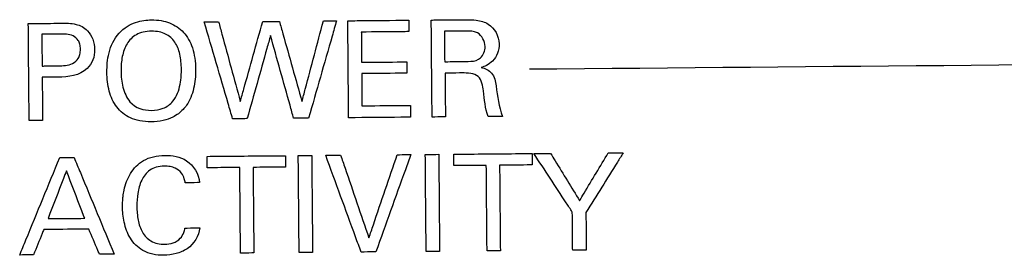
# Model space of a CAD drawing. Header units: inches. Extents: x 0 to 34, y 0 to 22.
# Tile 25 of 69: x 5.356 to 6.017, y 7.555 to 7.713. Entities that reach past the tile are written whole.
import ezdxf

# ---------------------------------------------------------------- set-up
doc = ezdxf.new("R2010")
doc.units = ezdxf.units.IN
doc.header["$LTSCALE"] = 1.87
doc.header["$MEASUREMENT"] = 0
doc.layers.add('DATUMCURVES', color=7, linetype='CONTINUOUS')

msp = doc.modelspace()

# ---------------------------------------------------------------- linework, layer by layer
at = {"layer": 'DATUMCURVES', "color": 40, "linetype": 'CONTINUOUS'}
for points, knots in [([(5.36134, 7.71042, 1.13017), (5.36247, 7.71043, 1.13017), (5.36975, 7.71049, 1.13017), (5.37703, 7.71055, 1.13017), (5.38317, 7.71061, 1.13017)], [0, 0, 0, 0, 0.15625, 1, 1, 1, 1]), ([(5.3619, 7.64523, 1.13017), (5.36187, 7.64863, 1.13017), (5.36169, 7.67036, 1.13017), (5.3615, 7.69208, 1.13017), (5.36134, 7.71042, 1.13017)], [0, 0, 0, 0, 0.15625, 1, 1, 1, 1]), ([(5.38317, 7.71061, 1.13017), (5.38659, 7.71064, 1.13017), (5.39154, 7.71069, 1.13017), (5.39764, 7.70852, 1.13017), (5.40174, 7.70518, 1.13017), (5.40515, 7.69991, 1.13017), (5.40626, 7.69292, 1.13017), (5.4052, 7.68586, 1.13017), (5.39868, 7.67579, 1.13017), (5.38806, 7.67444, 1.13017), (5.38124, 7.67438, 1.13017)], [0, 0, 0, 0, 0.152168, 0.21662, 0.283792, 0.384436, 0.488238, 0.592382, 0.696333, 1, 1, 1, 1]), ([(5.42232, 7.7039, 1.13017), (5.42568, 7.70759, 1.13017), (5.43153, 7.71093, 1.13017), (5.43914, 7.71263, 1.13017), (5.44736, 7.71314, 1.13017), (5.45664, 7.71152, 1.13017), (5.46615, 7.70517, 1.13017), (5.47217, 7.69477, 1.13017), (5.47427, 7.68089, 1.13017), (5.47297, 7.66635, 1.13017), (5.46939, 7.65763, 1.13017), (5.46612, 7.65358, 1.13017), (5.46529, 7.6527, 1.13017)], [0, 0, 0, 0, 0.093604, 0.140405, 0.187207, 0.327289, 0.467372, 0.607454, 0.747536, 0.857303, 0.96707, 1, 1, 1, 1]), ([(5.4795, 7.71145, 1.13017), (5.48, 7.71145, 1.13017), (5.48322, 7.71148, 1.13017), (5.48644, 7.71151, 1.13017), (5.48915, 7.71153, 1.13017)], [0, 0, 0, 0, 0.15625, 1, 1, 1, 1]), ([(5.49858, 7.64643, 1.13017), (5.49758, 7.64981, 1.13017), (5.49122, 7.67149, 1.13017), (5.48486, 7.69316, 1.13017), (5.4795, 7.71145, 1.13017)], [0, 0, 0, 0, 0.15625, 1, 1, 1, 1]), ([(5.48915, 7.71153, 1.13017), (5.48991, 7.70874, 1.13017), (5.49476, 7.69091, 1.13017), (5.49962, 7.67307, 1.13017), (5.50371, 7.65803, 1.13017)], [0, 0, 0, 0, 0.15625, 1, 1, 1, 1]), ([(5.50371, 7.65803, 1.13017), (5.5045, 7.66083, 1.13017), (5.50952, 7.67875, 1.13017), (5.51454, 7.69667, 1.13017), (5.51877, 7.71179, 1.13017)], [0, 0, 0, 0, 0.15625, 1, 1, 1, 1]), ([(5.51877, 7.71179, 1.13017), (5.51936, 7.7118, 1.13017), (5.52309, 7.71183, 1.13017), (5.52682, 7.71186, 1.13017), (5.52996, 7.71189, 1.13017)], [0, 0, 0, 0, 0.15625, 1, 1, 1, 1]), ([(5.52996, 7.71189, 1.13017), (5.53075, 7.70908, 1.13017), (5.53582, 7.69109, 1.13017), (5.54088, 7.67311, 1.13017), (5.54515, 7.65793, 1.13017)], [0, 0, 0, 0, 0.15625, 1, 1, 1, 1]), ([(5.54515, 7.65793, 1.13017), (5.5459, 7.66076, 1.13017), (5.55068, 7.67883, 1.13017), (5.55546, 7.6969, 1.13017), (5.55949, 7.71215, 1.13017)], [0, 0, 0, 0, 0.15625, 1, 1, 1, 1]), ([(5.56833, 7.71222, 1.13017), (5.56736, 7.70882, 1.13017), (5.56111, 7.68703, 1.13017), (5.55486, 7.66525, 1.13017), (5.54959, 7.64687, 1.13017)], [0, 0, 0, 0, 0.15625, 1, 1, 1, 1]), ([(5.55949, 7.71215, 1.13017), (5.55995, 7.71215, 1.13017), (5.5629, 7.71218, 1.13017), (5.56584, 7.7122, 1.13017), (5.56833, 7.71222, 1.13017)], [0, 0, 0, 0, 0.15625, 1, 1, 1, 1]), ([(5.57591, 7.71229, 1.13017), (5.57804, 7.71231, 1.13017), (5.59167, 7.71243, 1.13017), (5.60531, 7.71255, 1.13017), (5.61681, 7.71265, 1.13017)], [0, 0, 0, 0, 0.15625, 1, 1, 1, 1]), ([(5.57648, 7.6471, 1.13017), (5.57645, 7.6505, 1.13017), (5.57626, 7.67223, 1.13017), (5.57607, 7.69396, 1.13017), (5.57591, 7.71229, 1.13017)], [0, 0, 0, 0, 0.15625, 1, 1, 1, 1]), ([(5.61681, 7.71265, 1.13017), (5.61681, 7.71225, 1.13017), (5.61683, 7.70969, 1.13017), (5.61685, 7.70713, 1.13017), (5.61687, 7.70497, 1.13017)], [0, 0, 0, 0, 0.15625, 1, 1, 1, 1]), ([(5.63197, 7.71278, 1.13017), (5.63318, 7.71279, 1.13017), (5.64094, 7.71286, 1.13017), (5.64871, 7.71292, 1.13017), (5.65526, 7.71298, 1.13017)], [0, 0, 0, 0, 0.15625, 1, 1, 1, 1]), ([(5.63254, 7.64759, 1.13017), (5.63251, 7.65099, 1.13017), (5.63232, 7.67272, 1.13017), (5.63213, 7.69444, 1.13017), (5.63197, 7.71278, 1.13017)], [0, 0, 0, 0, 0.15625, 1, 1, 1, 1]), ([(5.65526, 7.71298, 1.13017), (5.65758, 7.713, 1.13017), (5.66271, 7.71289, 1.13017), (5.67293, 7.71028, 1.13017), (5.67867, 7.69966, 1.13017), (5.67688, 7.69037, 1.13017), (5.6736, 7.68525, 1.13017), (5.66949, 7.68223, 1.13017), (5.66668, 7.68126, 1.13017), (5.66548, 7.68092, 1.13017)], [0, 0, 0, 0, 0.133842, 0.296395, 0.586591, 0.712096, 0.830224, 0.928008, 1, 1, 1, 1]), ([(5.46529, 7.6527, 1.13017), (5.46336, 7.65065, 1.13017), (5.45942, 7.64764, 1.13017), (5.45213, 7.64503, 1.13017), (5.444, 7.64416, 1.13017), (5.43595, 7.64484, 1.13017), (5.42761, 7.64752, 1.13017), (5.42005, 7.65376, 1.13017), (5.41518, 7.66478, 1.13017), (5.41399, 7.6749, 1.13017), (5.41426, 7.68379, 1.13017), (5.4157, 7.69306, 1.13017), (5.41879, 7.70004, 1.13017), (5.42232, 7.7039, 1.13017)], [0, 0, 0, 0, 0.098421, 0.168722, 0.239023, 0.306282, 0.373541, 0.508059, 0.642578, 0.777096, 0.832822, 0.888548, 1, 1, 1, 1]), ([(5.46416, 7.67944, 1.13017), (5.46413, 7.68314, 1.13017), (5.46346, 7.69009, 1.13017), (5.46017, 7.69842, 1.13017), (5.45508, 7.70303, 1.13017), (5.44948, 7.70496, 1.13017), (5.44396, 7.70545, 1.13017), (5.43831, 7.7048, 1.13017), (5.43232, 7.70246, 1.13017), (5.42713, 7.69723, 1.13017), (5.42408, 7.68844, 1.13017), (5.4236, 7.68184, 1.13017), (5.42363, 7.67845, 1.13017)], [0, 0, 0, 0, 0.118528, 0.237056, 0.355584, 0.414848, 0.474112, 0.539848, 0.605584, 0.737056, 0.868528, 1, 1, 1, 1]), ([(5.61687, 7.70497, 1.13017), (5.61521, 7.70495, 1.13017), (5.60459, 7.70486, 1.13017), (5.59397, 7.70477, 1.13017), (5.585, 7.70469, 1.13017)], [0, 0, 0, 0, 0.15625, 1, 1, 1, 1]), ([(5.585, 7.70469, 1.13017), (5.58501, 7.70363, 1.13017), (5.58507, 7.69686, 1.13017), (5.58513, 7.69009, 1.13017), (5.58518, 7.68438, 1.13017)], [0, 0, 0, 0, 0.15625, 1, 1, 1, 1]), ([(5.65505, 7.70539, 1.13017), (5.65431, 7.70538, 1.13017), (5.64956, 7.70534, 1.13017), (5.64481, 7.7053, 1.13017), (5.6408, 7.70527, 1.13017)], [0, 0, 0, 0, 0.15625, 1, 1, 1, 1]), ([(5.6408, 7.70527, 1.13017), (5.64081, 7.7042, 1.13017), (5.64087, 7.69737, 1.13017), (5.64093, 7.69054, 1.13017), (5.64098, 7.68477, 1.13017)], [0, 0, 0, 0, 0.15625, 1, 1, 1, 1]), ([(5.66815, 7.69494, 1.13017), (5.66812, 7.69847, 1.13017), (5.66443, 7.70543, 1.13017), (5.65771, 7.70541, 1.13017), (5.65505, 7.70539, 1.13017)], [0, 0, 0, 0, 0.570216, 1, 1, 1, 1]), ([(5.38306, 7.70329, 1.13017), (5.3824, 7.70328, 1.13017), (5.37819, 7.70324, 1.13017), (5.37397, 7.70321, 1.13017), (5.37042, 7.70318, 1.13017)], [0, 0, 0, 0, 0.15625, 1, 1, 1, 1]), ([(5.37042, 7.70318, 1.13017), (5.37043, 7.70207, 1.13017), (5.37049, 7.69497, 1.13017), (5.37055, 7.68787, 1.13017), (5.37061, 7.68188, 1.13017)], [0, 0, 0, 0, 0.15625, 1, 1, 1, 1]), ([(5.38135, 7.68197, 1.13017), (5.38297, 7.68198, 1.13017), (5.38629, 7.6821, 1.13017), (5.39125, 7.68321, 1.13017), (5.39478, 7.68619, 1.13017), (5.39616, 7.68984, 1.13017), (5.39644, 7.69315, 1.13017), (5.39612, 7.69638, 1.13017), (5.39481, 7.69976, 1.13017), (5.3916, 7.70243, 1.13017), (5.38724, 7.70328, 1.13017), (5.38441, 7.7033, 1.13017), (5.38306, 7.70329, 1.13017)], [0, 0, 0, 0, 0.120031, 0.244953, 0.368747, 0.440437, 0.527971, 0.61129, 0.678442, 0.791014, 0.90056, 1, 1, 1, 1]), ([(5.524, 7.70235, 1.13017), (5.52318, 7.69944, 1.13017), (5.51796, 7.68083, 1.13017), (5.51274, 7.66222, 1.13017), (5.50833, 7.64651, 1.13017)], [0, 0, 0, 0, 0.15625, 1, 1, 1, 1]), ([(5.53956, 7.64678, 1.13017), (5.53875, 7.64968, 1.13017), (5.53356, 7.6682, 1.13017), (5.52838, 7.68672, 1.13017), (5.524, 7.70235, 1.13017)], [0, 0, 0, 0, 0.15625, 1, 1, 1, 1]), ([(5.6638, 7.68642, 1.13017), (5.66424, 7.68667, 1.13017), (5.66689, 7.68858, 1.13017), (5.66817, 7.69219, 1.13017), (5.66815, 7.69494, 1.13017)], [0, 0, 0, 0, 0.15372, 1, 1, 1, 1]), ([(5.58518, 7.68438, 1.13017), (5.58676, 7.68439, 1.13017), (5.59687, 7.68448, 1.13017), (5.60698, 7.68457, 1.13017), (5.61552, 7.68464, 1.13017)], [0, 0, 0, 0, 0.15625, 1, 1, 1, 1]), ([(5.61552, 7.68464, 1.13017), (5.61552, 7.68425, 1.13017), (5.61554, 7.68172, 1.13017), (5.61556, 7.67919, 1.13017), (5.61558, 7.67706, 1.13017)], [0, 0, 0, 0, 0.15625, 1, 1, 1, 1]), ([(5.64098, 7.68477, 1.13017), (5.64172, 7.68478, 1.13017), (5.64647, 7.68482, 1.13017), (5.65122, 7.68486, 1.13017), (5.65523, 7.6849, 1.13017)], [0, 0, 0, 0, 0.15625, 1, 1, 1, 1]), ([(5.65523, 7.6849, 1.13017), (5.6557, 7.6849, 1.13017), (5.65859, 7.68499, 1.13017), (5.66172, 7.68516, 1.13017), (5.6638, 7.68642, 1.13017)], [0, 0, 0, 0, 0.162964, 1, 1, 1, 1]), ([(5.37061, 7.68188, 1.13017), (5.37117, 7.68188, 1.13017), (5.37475, 7.68191, 1.13017), (5.37833, 7.68194, 1.13017), (5.38135, 7.68197, 1.13017)], [0, 0, 0, 0, 0.15625, 1, 1, 1, 1]), ([(5.42959, 7.65792, 1.13017), (5.43333, 7.65335, 1.13017), (5.44174, 7.65139, 1.13017), (5.45202, 7.65284, 1.13017), (5.46, 7.65825, 1.13017), (5.46401, 7.66995, 1.13017), (5.46418, 7.67723, 1.13017), (5.46416, 7.67944, 1.13017)], [0, 0, 0, 0, 0.284415, 0.431887, 0.579359, 0.789679, 1, 1, 1, 1]), ([(5.66548, 7.68092, 1.13017), (5.66805, 7.68028, 1.13017), (5.67388, 7.67777, 1.13017), (5.67515, 7.67151, 1.13017), (5.67552, 7.66846, 1.13017)], [0, 0, 0, 0, 0.463272, 1, 1, 1, 1]), ([(5.38124, 7.67438, 1.13017), (5.38069, 7.67438, 1.13017), (5.37717, 7.67434, 1.13017), (5.37364, 7.67431, 1.13017), (5.37067, 7.67429, 1.13017)], [0, 0, 0, 0, 0.15625, 1, 1, 1, 1]), ([(5.37067, 7.67429, 1.13017), (5.37069, 7.67278, 1.13017), (5.37077, 7.66312, 1.13017), (5.37085, 7.65346, 1.13017), (5.37092, 7.64531, 1.13017)], [0, 0, 0, 0, 0.15625, 1, 1, 1, 1]), ([(5.61558, 7.67706, 1.13017), (5.614, 7.67704, 1.13017), (5.60389, 7.67695, 1.13017), (5.59378, 7.67687, 1.13017), (5.58524, 7.67679, 1.13017)], [0, 0, 0, 0, 0.15625, 1, 1, 1, 1]), ([(5.58524, 7.67679, 1.13017), (5.58525, 7.67566, 1.13017), (5.58532, 7.66844, 1.13017), (5.58538, 7.66122, 1.13017), (5.58543, 7.65513, 1.13017)], [0, 0, 0, 0, 0.15625, 1, 1, 1, 1]), ([(5.6526, 7.6772, 1.13017), (5.65201, 7.6772, 1.13017), (5.64821, 7.67716, 1.13017), (5.64442, 7.67713, 1.13017), (5.64122, 7.6771, 1.13017)], [0, 0, 0, 0, 0.15625, 1, 1, 1, 1]), ([(5.64122, 7.6771, 1.13017), (5.64123, 7.67557, 1.13017), (5.64132, 7.66576, 1.13017), (5.6414, 7.65595, 1.13017), (5.64148, 7.64767, 1.13017)], [0, 0, 0, 0, 0.15625, 1, 1, 1, 1]), ([(5.66696, 7.66514, 1.13017), (5.66655, 7.66853, 1.13017), (5.66504, 7.67699, 1.13017), (5.6563, 7.67723, 1.13017), (5.6526, 7.6772, 1.13017)], [0, 0, 0, 0, 0.479506, 1, 1, 1, 1]), ([(5.58543, 7.65513, 1.13017), (5.58713, 7.65515, 1.13017), (5.59799, 7.65524, 1.13017), (5.60886, 7.65534, 1.13017), (5.61802, 7.65542, 1.13017)], [0, 0, 0, 0, 0.15625, 1, 1, 1, 1]), ([(5.61802, 7.65542, 1.13017), (5.61803, 7.655, 1.13017), (5.61805, 7.65235, 1.13017), (5.61807, 7.6497, 1.13017), (5.61809, 7.64747, 1.13017)], [0, 0, 0, 0, 0.15625, 1, 1, 1, 1]), ([(5.37092, 7.64531, 1.13017), (5.37046, 7.64531, 1.13017), (5.36745, 7.64528, 1.13017), (5.36444, 7.64525, 1.13017), (5.3619, 7.64523, 1.13017)], [0, 0, 0, 0, 0.15625, 1, 1, 1, 1]), ([(5.50833, 7.64651, 1.13017), (5.50782, 7.64651, 1.13017), (5.50457, 7.64648, 1.13017), (5.50132, 7.64645, 1.13017), (5.49858, 7.64643, 1.13017)], [0, 0, 0, 0, 0.15625, 1, 1, 1, 1]), ([(5.54959, 7.64687, 1.13017), (5.54907, 7.64687, 1.13017), (5.54572, 7.64684, 1.13017), (5.54238, 7.64681, 1.13017), (5.53956, 7.64678, 1.13017)], [0, 0, 0, 0, 0.15625, 1, 1, 1, 1]), ([(5.61809, 7.64747, 1.13017), (5.61593, 7.64745, 1.13017), (5.60206, 7.64733, 1.13017), (5.58819, 7.64721, 1.13017), (5.57648, 7.6471, 1.13017)], [0, 0, 0, 0, 0.15625, 1, 1, 1, 1]), ([(5.64148, 7.64767, 1.13017), (5.64101, 7.64767, 1.13017), (5.63803, 7.64764, 1.13017), (5.63505, 7.64762, 1.13017), (5.63254, 7.64759, 1.13017)], [0, 0, 0, 0, 0.15625, 1, 1, 1, 1]), ([(5.67975, 7.64801, 1.13017), (5.67925, 7.648, 1.13017), (5.67603, 7.64797, 1.13017), (5.67281, 7.64795, 1.13017), (5.67009, 7.64792, 1.13017)], [0, 0, 0, 0, 0.15625, 1, 1, 1, 1]), ([(5.35556, 7.5549, 1.13017), (5.35696, 7.5583, 1.13017), (5.36591, 7.58011, 1.13017), (5.37487, 7.60192, 1.13017), (5.38243, 7.62032, 1.13017)], [0, 0, 0, 0, 0.15625, 1, 1, 1, 1]), ([(5.38243, 7.62032, 1.13017), (5.38293, 7.62032, 1.13017), (5.38615, 7.62035, 1.13017), (5.38937, 7.62038, 1.13017), (5.39208, 7.6204, 1.13017)], [0, 0, 0, 0, 0.15625, 1, 1, 1, 1]), ([(5.39208, 7.6204, 1.13017), (5.39349, 7.61702, 1.13017), (5.40247, 7.59537, 1.13017), (5.41144, 7.57372, 1.13017), (5.41902, 7.55545, 1.13017)], [0, 0, 0, 0, 0.15625, 1, 1, 1, 1]), ([(5.42498, 7.59422, 1.13017), (5.42516, 7.59566, 1.13017), (5.42605, 7.60103, 1.13017), (5.42922, 7.61016, 1.13017), (5.43869, 7.61994, 1.13017), (5.45295, 7.62275, 1.13017), (5.4693, 7.62017, 1.13017), (5.47588, 7.60923, 1.13017), (5.47638, 7.60353, 1.13017)], [0, 0, 0, 0, 0.057627, 0.215908, 0.377674, 0.571793, 0.772644, 1, 1, 1, 1]), ([(5.48146, 7.62118, 1.13017), (5.4842, 7.62121, 1.13017), (5.50175, 7.62136, 1.13017), (5.51929, 7.62151, 1.13017), (5.53409, 7.62164, 1.13017)], [0, 0, 0, 0, 0.15625, 1, 1, 1, 1]), ([(5.48153, 7.61351, 1.13017), (5.48153, 7.61391, 1.13017), (5.4815, 7.61646, 1.13017), (5.48148, 7.61902, 1.13017), (5.48146, 7.62118, 1.13017)], [0, 0, 0, 0, 0.15625, 1, 1, 1, 1]), ([(5.53409, 7.62164, 1.13017), (5.53409, 7.62124, 1.13017), (5.53411, 7.61868, 1.13017), (5.53414, 7.61612, 1.13017), (5.53415, 7.61396, 1.13017)], [0, 0, 0, 0, 0.15625, 1, 1, 1, 1]), ([(5.54266, 7.62172, 1.13017), (5.54313, 7.62172, 1.13017), (5.54614, 7.62175, 1.13017), (5.54915, 7.62177, 1.13017), (5.55169, 7.6218, 1.13017)], [0, 0, 0, 0, 0.15625, 1, 1, 1, 1]), ([(5.54323, 7.55653, 1.13017), (5.5432, 7.55993, 1.13017), (5.54301, 7.58166, 1.13017), (5.54282, 7.60338, 1.13017), (5.54266, 7.62172, 1.13017)], [0, 0, 0, 0, 0.15625, 1, 1, 1, 1]), ([(5.55169, 7.6218, 1.13017), (5.55172, 7.6184, 1.13017), (5.55191, 7.59667, 1.13017), (5.5521, 7.57495, 1.13017), (5.55226, 7.55661, 1.13017)], [0, 0, 0, 0, 0.15625, 1, 1, 1, 1]), ([(5.56108, 7.62188, 1.13017), (5.5616, 7.62188, 1.13017), (5.56494, 7.62191, 1.13017), (5.56828, 7.62194, 1.13017), (5.5711, 7.62197, 1.13017)], [0, 0, 0, 0, 0.15625, 1, 1, 1, 1]), ([(5.58485, 7.5569, 1.13017), (5.58361, 7.56028, 1.13017), (5.57569, 7.58194, 1.13017), (5.56776, 7.6036, 1.13017), (5.56108, 7.62188, 1.13017)], [0, 0, 0, 0, 0.15625, 1, 1, 1, 1]), ([(5.5711, 7.62197, 1.13017), (5.57209, 7.61907, 1.13017), (5.57842, 7.60056, 1.13017), (5.58476, 7.58204, 1.13017), (5.5901, 7.56642, 1.13017)], [0, 0, 0, 0, 0.15625, 1, 1, 1, 1]), ([(5.5901, 7.56642, 1.13017), (5.59109, 7.56933, 1.13017), (5.59742, 7.58796, 1.13017), (5.60376, 7.60658, 1.13017), (5.6091, 7.6223, 1.13017)], [0, 0, 0, 0, 0.15625, 1, 1, 1, 1]), ([(5.61823, 7.62238, 1.13017), (5.61701, 7.61897, 1.13017), (5.60919, 7.59717, 1.13017), (5.60138, 7.57538, 1.13017), (5.59478, 7.55698, 1.13017)], [0, 0, 0, 0, 0.15625, 1, 1, 1, 1]), ([(5.6091, 7.6223, 1.13017), (5.60958, 7.6223, 1.13017), (5.61262, 7.62233, 1.13017), (5.61566, 7.62235, 1.13017), (5.61823, 7.62238, 1.13017)], [0, 0, 0, 0, 0.15625, 1, 1, 1, 1]), ([(5.62797, 7.62246, 1.13017), (5.62844, 7.62247, 1.13017), (5.63145, 7.62249, 1.13017), (5.63446, 7.62252, 1.13017), (5.637, 7.62254, 1.13017)], [0, 0, 0, 0, 0.15625, 1, 1, 1, 1]), ([(5.62854, 7.55728, 1.13017), (5.62851, 7.56067, 1.13017), (5.62832, 7.5824, 1.13017), (5.62813, 7.60413, 1.13017), (5.62797, 7.62246, 1.13017)], [0, 0, 0, 0, 0.15625, 1, 1, 1, 1]), ([(5.637, 7.62254, 1.13017), (5.63703, 7.61915, 1.13017), (5.63722, 7.59742, 1.13017), (5.63741, 7.57569, 1.13017), (5.63757, 7.55736, 1.13017)], [0, 0, 0, 0, 0.15625, 1, 1, 1, 1]), ([(5.64703, 7.62263, 1.13017), (5.64977, 7.62265, 1.13017), (5.66731, 7.6228, 1.13017), (5.68485, 7.62296, 1.13017), (5.69965, 7.62309, 1.13017)], [0, 0, 0, 0, 0.15625, 1, 1, 1, 1]), ([(5.64709, 7.61495, 1.13017), (5.64709, 7.61535, 1.13017), (5.64707, 7.61791, 1.13017), (5.64704, 7.62047, 1.13017), (5.64703, 7.62263, 1.13017)], [0, 0, 0, 0, 0.15625, 1, 1, 1, 1]), ([(5.69965, 7.62309, 1.13017), (5.69965, 7.62269, 1.13017), (5.69968, 7.62013, 1.13017), (5.6997, 7.61757, 1.13017), (5.69972, 7.61541, 1.13017)], [0, 0, 0, 0, 0.15625, 1, 1, 1, 1]), ([(5.70091, 7.6231, 1.13017), (5.70149, 7.6231, 1.13017), (5.70523, 7.62314, 1.13017), (5.70896, 7.62317, 1.13017), (5.71211, 7.6232, 1.13017)], [0, 0, 0, 0, 0.15625, 1, 1, 1, 1]), ([(5.72671, 7.58378, 1.13017), (5.72537, 7.58583, 1.13017), (5.71677, 7.59893, 1.13017), (5.70817, 7.61204, 1.13017), (5.70091, 7.6231, 1.13017)], [0, 0, 0, 0, 0.15625, 1, 1, 1, 1]), ([(5.71211, 7.6232, 1.13017), (5.71313, 7.62154, 1.13017), (5.71963, 7.61094, 1.13017), (5.72613, 7.60034, 1.13017), (5.73161, 7.5914, 1.13017)], [0, 0, 0, 0, 0.15625, 1, 1, 1, 1]), ([(5.73161, 7.5914, 1.13017), (5.73261, 7.59308, 1.13017), (5.73902, 7.60379, 1.13017), (5.74543, 7.6145, 1.13017), (5.75083, 7.62353, 1.13017)], [0, 0, 0, 0, 0.15625, 1, 1, 1, 1]), ([(5.76095, 7.62362, 1.13017), (5.75964, 7.62153, 1.13017), (5.75128, 7.60812, 1.13017), (5.74291, 7.59471, 1.13017), (5.73584, 7.5834, 1.13017)], [0, 0, 0, 0, 0.15625, 1, 1, 1, 1]), ([(5.75083, 7.62353, 1.13017), (5.75136, 7.62354, 1.13017), (5.75473, 7.62357, 1.13017), (5.75811, 7.6236, 1.13017), (5.76095, 7.62362, 1.13017)], [0, 0, 0, 0, 0.15625, 1, 1, 1, 1]), ([(5.38693, 7.61142, 1.13017), (5.38628, 7.60975, 1.13017), (5.38217, 7.59906, 1.13017), (5.37805, 7.58837, 1.13017), (5.37458, 7.57935, 1.13017)], [0, 0, 0, 0, 0.15625, 1, 1, 1, 1]), ([(5.39922, 7.57956, 1.13017), (5.39858, 7.58122, 1.13017), (5.39448, 7.59184, 1.13017), (5.39039, 7.60246, 1.13017), (5.38693, 7.61142, 1.13017)], [0, 0, 0, 0, 0.15625, 1, 1, 1, 1]), ([(5.46673, 7.60345, 1.13017), (5.46657, 7.60436, 1.13017), (5.46611, 7.60665, 1.13017), (5.46425, 7.61043, 1.13017), (5.46068, 7.6132, 1.13017), (5.45649, 7.61444, 1.13017), (5.45215, 7.61476, 1.13017), (5.44739, 7.61418, 1.13017), (5.44163, 7.61147, 1.13017), (5.43685, 7.60518, 1.13017), (5.43461, 7.59647, 1.13017), (5.43406, 7.58741, 1.13017), (5.43454, 7.5814, 1.13017), (5.43513, 7.57838, 1.13017)], [0, 0, 0, 0, 0.042153, 0.106196, 0.18741, 0.239283, 0.303202, 0.384443, 0.455025, 0.587909, 0.726668, 0.860235, 1, 1, 1, 1]), ([(5.50337, 7.6137, 1.13017), (5.50223, 7.61369, 1.13017), (5.49495, 7.61362, 1.13017), (5.48767, 7.61356, 1.13017), (5.48153, 7.61351, 1.13017)], [0, 0, 0, 0, 0.15625, 1, 1, 1, 1]), ([(5.50387, 7.55619, 1.13017), (5.50384, 7.55919, 1.13017), (5.50368, 7.57835, 1.13017), (5.50351, 7.59752, 1.13017), (5.50337, 7.6137, 1.13017)], [0, 0, 0, 0, 0.15625, 1, 1, 1, 1]), ([(5.53415, 7.61396, 1.13017), (5.53302, 7.61395, 1.13017), (5.52573, 7.61389, 1.13017), (5.51845, 7.61383, 1.13017), (5.5123, 7.61377, 1.13017)], [0, 0, 0, 0, 0.15625, 1, 1, 1, 1]), ([(5.5123, 7.61377, 1.13017), (5.51233, 7.61078, 1.13017), (5.5125, 7.59161, 1.13017), (5.51266, 7.57244, 1.13017), (5.51281, 7.55627, 1.13017)], [0, 0, 0, 0, 0.15625, 1, 1, 1, 1]), ([(5.66893, 7.61514, 1.13017), (5.66779, 7.61513, 1.13017), (5.66051, 7.61507, 1.13017), (5.65323, 7.615, 1.13017), (5.64709, 7.61495, 1.13017)], [0, 0, 0, 0, 0.15625, 1, 1, 1, 1]), ([(5.66943, 7.55763, 1.13017), (5.6694, 7.56063, 1.13017), (5.66924, 7.5798, 1.13017), (5.66907, 7.59897, 1.13017), (5.66893, 7.61514, 1.13017)], [0, 0, 0, 0, 0.15625, 1, 1, 1, 1]), ([(5.69972, 7.61541, 1.13017), (5.69858, 7.6154, 1.13017), (5.69129, 7.61534, 1.13017), (5.68401, 7.61527, 1.13017), (5.67787, 7.61522, 1.13017)], [0, 0, 0, 0, 0.15625, 1, 1, 1, 1]), ([(5.67787, 7.61522, 1.13017), (5.67789, 7.61222, 1.13017), (5.67806, 7.59306, 1.13017), (5.67823, 7.57389, 1.13017), (5.67837, 7.55771, 1.13017)], [0, 0, 0, 0, 0.15625, 1, 1, 1, 1]), ([(5.47638, 7.60353, 1.13017), (5.47588, 7.60353, 1.13017), (5.47266, 7.6035, 1.13017), (5.46944, 7.60347, 1.13017), (5.46673, 7.60345, 1.13017)], [0, 0, 0, 0, 0.15625, 1, 1, 1, 1]), ([(5.47646, 7.5731, 1.13017), (5.47594, 7.56771, 1.13017), (5.47093, 7.55958, 1.13017), (5.46058, 7.5555, 1.13017), (5.45032, 7.55416, 1.13017), (5.43836, 7.55636, 1.13017), (5.42916, 7.56574, 1.13017), (5.42594, 7.57494, 1.13017), (5.42481, 7.58217, 1.13017), (5.42452, 7.58749, 1.13017), (5.42468, 7.59147, 1.13017), (5.42492, 7.59374, 1.13017), (5.42498, 7.59422, 1.13017)], [0, 0, 0, 0, 0.185199, 0.278573, 0.374313, 0.5376, 0.671736, 0.801932, 0.864382, 0.921809, 0.983493, 1, 1, 1, 1]), ([(5.37458, 7.57935, 1.13017), (5.37586, 7.57936, 1.13017), (5.38408, 7.57943, 1.13017), (5.39229, 7.5795, 1.13017), (5.39922, 7.57956, 1.13017)], [0, 0, 0, 0, 0.15625, 1, 1, 1, 1]), ([(5.43513, 7.57838, 1.13017), (5.43569, 7.57553, 1.13017), (5.43737, 7.57007, 1.13017), (5.44362, 7.56327, 1.13017), (5.45172, 7.56176, 1.13017), (5.4587, 7.56266, 1.13017), (5.46346, 7.56554, 1.13017), (5.46579, 7.56948, 1.13017), (5.46636, 7.57198, 1.13017), (5.46653, 7.57302, 1.13017)], [0, 0, 0, 0, 0.191275, 0.371006, 0.578947, 0.706202, 0.831895, 0.930381, 1, 1, 1, 1]), ([(5.72694, 7.55814, 1.13017), (5.72693, 7.55947, 1.13017), (5.72685, 7.56802, 1.13017), (5.72678, 7.57657, 1.13017), (5.72671, 7.58378, 1.13017)], [0, 0, 0, 0, 0.15625, 1, 1, 1, 1]), ([(5.73584, 7.5834, 1.13017), (5.73586, 7.58209, 1.13017), (5.73593, 7.5737, 1.13017), (5.736, 7.5653, 1.13017), (5.73606, 7.55822, 1.13017)], [0, 0, 0, 0, 0.15625, 1, 1, 1, 1]), ([(5.37174, 7.57201, 1.13017), (5.37138, 7.57113, 1.13017), (5.36908, 7.56545, 1.13017), (5.36679, 7.55977, 1.13017), (5.36485, 7.55498, 1.13017)], [0, 0, 0, 0, 0.15625, 1, 1, 1, 1]), ([(5.40199, 7.57228, 1.13017), (5.40041, 7.57226, 1.13017), (5.39033, 7.57217, 1.13017), (5.38025, 7.57209, 1.13017), (5.37174, 7.57201, 1.13017)], [0, 0, 0, 0, 0.15625, 1, 1, 1, 1]), ([(5.40919, 7.55536, 1.13017), (5.40881, 7.55624, 1.13017), (5.40641, 7.56188, 1.13017), (5.40401, 7.56752, 1.13017), (5.40199, 7.57228, 1.13017)], [0, 0, 0, 0, 0.15625, 1, 1, 1, 1]), ([(5.46653, 7.57302, 1.13017), (5.46705, 7.57302, 1.13017), (5.47036, 7.57305, 1.13017), (5.47367, 7.57308, 1.13017), (5.47646, 7.5731, 1.13017)], [0, 0, 0, 0, 0.15625, 1, 1, 1, 1]), ([(5.36485, 7.55498, 1.13017), (5.36437, 7.55497, 1.13017), (5.36127, 7.55495, 1.13017), (5.35817, 7.55492, 1.13017), (5.35556, 7.5549, 1.13017)], [0, 0, 0, 0, 0.15625, 1, 1, 1, 1]), ([(5.41902, 7.55545, 1.13017), (5.41851, 7.55545, 1.13017), (5.41523, 7.55542, 1.13017), (5.41195, 7.55539, 1.13017), (5.40919, 7.55536, 1.13017)], [0, 0, 0, 0, 0.15625, 1, 1, 1, 1]), ([(5.51281, 7.55627, 1.13017), (5.51234, 7.55626, 1.13017), (5.50936, 7.55624, 1.13017), (5.50638, 7.55621, 1.13017), (5.50387, 7.55619, 1.13017)], [0, 0, 0, 0, 0.15625, 1, 1, 1, 1]), ([(5.55226, 7.55661, 1.13017), (5.55179, 7.55661, 1.13017), (5.54878, 7.55658, 1.13017), (5.54577, 7.55656, 1.13017), (5.54323, 7.55653, 1.13017)], [0, 0, 0, 0, 0.15625, 1, 1, 1, 1]), ([(5.59478, 7.55698, 1.13017), (5.59426, 7.55698, 1.13017), (5.59095, 7.55695, 1.13017), (5.58764, 7.55692, 1.13017), (5.58485, 7.5569, 1.13017)], [0, 0, 0, 0, 0.15625, 1, 1, 1, 1]), ([(5.63757, 7.55736, 1.13017), (5.6371, 7.55735, 1.13017), (5.63409, 7.55733, 1.13017), (5.63108, 7.5573, 1.13017), (5.62854, 7.55728, 1.13017)], [0, 0, 0, 0, 0.15625, 1, 1, 1, 1]), ([(5.67837, 7.55771, 1.13017), (5.6779, 7.55771, 1.13017), (5.67492, 7.55768, 1.13017), (5.67194, 7.55766, 1.13017), (5.66943, 7.55763, 1.13017)], [0, 0, 0, 0, 0.15625, 1, 1, 1, 1]), ([(5.73606, 7.55822, 1.13017), (5.73559, 7.55821, 1.13017), (5.73255, 7.55819, 1.13017), (5.7295, 7.55816, 1.13017), (5.72694, 7.55814, 1.13017)], [0, 0, 0, 0, 0.15625, 1, 1, 1, 1])]:
    msp.add_open_spline(points, degree=3, knots=knots, dxfattribs=at)
for points in [[(5.69784, 7.67989, 1.13017), (5.89573, 7.68162, 1.13017), (6.09363, 7.68334, 1.13017), (6.29152, 7.68507, 1.13017)], [(5.42363, 7.67845, 1.13017), (5.42366, 7.67484, 1.13017), (5.42435, 7.66742, 1.13017), (5.4273, 7.6607, 1.13017), (5.42959, 7.65792, 1.13017)], [(5.67009, 7.64792, 1.13017), (5.66821, 7.65344, 1.13017), (5.66775, 7.65936, 1.13017), (5.66696, 7.66514, 1.13017)], [(5.67552, 7.66846, 1.13017), (5.67638, 7.66155, 1.13017), (5.6774, 7.65456, 1.13017), (5.67975, 7.64801, 1.13017)]]:
    msp.add_open_spline(points, degree=3, dxfattribs=at)

doc.saveas('drawing.dxf')
